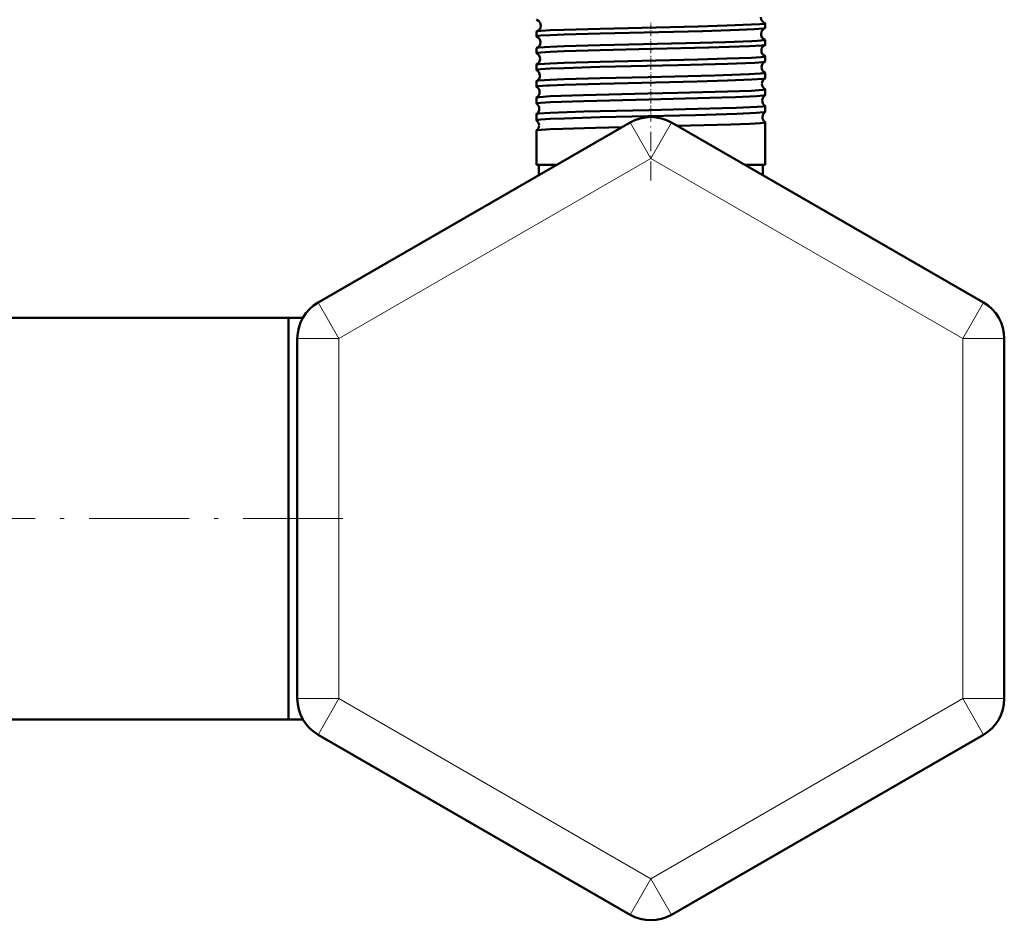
# Model space of a CAD drawing. Extents: x -1438 to 1837, y -1663 to 612.
# Tile 47 of 91: x -567 to -449, y -184 to -75. Entities that reach past the tile are written whole.
import ezdxf

# ---------------------------------------------------------------- set-up
doc = ezdxf.new("R2010")
doc.units = 0
doc.linetypes.add('DASHDOT', pattern=[18.5, 12, -3, 0.5, -3])

msp = doc.modelspace()

# ---------------------------------------------------------------- linework, layer by layer
at = {"color": 7, "linetype": 'DASHDOT', "lineweight": 18, "ltscale": 0.043184}
msp.add_line((-491.55, -77.41), (-491.55, -75.69), dxfattribs=at)
at = {"color": 7, "lineweight": 50}
for p, q in [((-505.31, -77.43), (-505.31, -76.85)), ((-477.79, -76.42), (-477.79, -75.86)), ((-477.79, -78.44), (-477.79, -77.85)), ((-505.31, -79.44), (-505.31, -78.84)), ((-477.79, -80.45), (-477.79, -79.83)), ((-505.31, -81.46), (-505.31, -80.83)), ((-505.31, -83.48), (-505.31, -82.81)), ((-477.79, -82.47), (-477.79, -81.82)), ((-477.79, -84.49), (-477.79, -83.8)), ((-505.31, -85.5), (-505.31, -84.79)), ((-477.79, -86.51), (-477.79, -85.78)), ((-505.31, -87.52), (-505.31, -86.77)), ((-494.05, -87.79), (-531.55, -109.44)), ((-505.31, -92.87), (-505.31, -88.75)), ((-489.05, -87.79), (-451.55, -109.44)), ((-477.79, -92.87), (-477.79, -87.76)), ((-503.63, -92.87), (-505.31, -92.87)), ((-502.85, -92.87), (-505, -92.87)), ((-505, -94.11), (-505, -92.87)), ((-502.85, -92.87), (-503.63, -92.87)), ((-477.79, -92.87), (-480.25, -92.87)), ((-478.1, -92.87), (-480.25, -92.87)), ((-478.1, -94.11), (-478.1, -92.87)), ((-535.1, -111.27), (-580.1, -111.27)), ((-535.1, -111.27), (-535.1, -120.16)), ((-535.1, -111.27), (-535.1, -135.42)), ((-533.38, -111.27), (-535.1, -111.27)), ((-534.05, -157.07), (-534.05, -113.77)), ((-449.05, -113.77), (-449.05, -157.07)), ((-535.1, -120.16), (-535.1, -159.57)), ((-535.1, -135.42), (-535.1, -159.57)), ((-535.1, -159.57), (-580.1, -159.57)), ((-533.38, -159.57), (-535.1, -159.57)), ((-533.38, -159.57), (-535.1, -159.57)), ((-494.05, -183.05), (-531.55, -161.4)), ((-451.55, -161.4), (-489.05, -183.05))]:
    msp.add_line(p, q, dxfattribs=at)
at = {"color": 7, "linetype": 'DASHDOT', "lineweight": 18, "ltscale": 0.043773}
msp.add_line((-491.55, -79.43), (-491.55, -77.68), dxfattribs=at)
at = {"color": 7, "linetype": 'DASHDOT', "lineweight": 18, "ltscale": 0.044538}
msp.add_line((-491.55, -81.45), (-491.55, -79.67), dxfattribs=at)
at = {"color": 7, "linetype": 'DASHDOT', "lineweight": 18, "ltscale": 0.045451}
msp.add_line((-491.55, -83.47), (-491.55, -81.65), dxfattribs=at)
at = {"color": 7, "linetype": 'DASHDOT', "lineweight": 18, "ltscale": 0.046515}
msp.add_line((-491.55, -85.49), (-491.55, -83.63), dxfattribs=at)
at = {"color": 7, "linetype": 'DASHDOT', "lineweight": 18, "ltscale": 0.047738}
msp.add_line((-491.55, -87.52), (-491.55, -85.61), dxfattribs=at)
at = {"color": 7, "linetype": 'DASHDOT', "lineweight": 18, "ltscale": 0.190924}
msp.add_line((-491.55, -94.75), (-491.55, -87.11), dxfattribs=at)
at = {"color": 7, "lineweight": 18}
for p, q in [((-491.55, -92.12), (-494.05, -87.79)), ((-491.55, -92.12), (-489.05, -87.79)), ((-491.55, -92.12), (-529.05, -113.77)), ((-491.55, -92.12), (-454.05, -113.77)), ((-529.05, -113.77), (-531.55, -109.44)), ((-454.05, -113.77), (-451.55, -109.44)), ((-529.05, -113.77), (-534.05, -113.77)), ((-529.05, -157.07), (-529.05, -113.77)), ((-454.05, -113.77), (-454.05, -157.07)), ((-454.05, -113.77), (-449.05, -113.77)), ((-529.05, -157.07), (-534.05, -157.07)), ((-529.05, -157.07), (-531.55, -161.4)), ((-491.55, -178.72), (-529.05, -157.07)), ((-454.05, -157.07), (-491.55, -178.72)), ((-454.05, -157.07), (-451.55, -161.4)), ((-454.05, -157.07), (-449.05, -157.07)), ((-491.55, -178.72), (-494.05, -183.05)), ((-491.55, -178.72), (-489.05, -183.05))]:
    msp.add_line(p, q, dxfattribs=at)
at = {"color": 7, "linetype": 'DASHDOT', "lineweight": 18}
msp.add_line((-528.56, -135.42), (-586.47, -135.42), dxfattribs=at)
at = {"color": 7, "lineweight": 50}
for points in [[(-505.27, -75.44), (-505.06, -75.56), (-504.86, -75.81), (-504.78, -76.12)], [(-478.34, -75.11), (-478.29, -75.4), (-478.1, -75.67), (-477.86, -75.82), (-477.84, -75.83)], [(-505.27, -76.83), (-505.16, -76.8), (-504.74, -76.76), (-503.63, -76.69)], [(-503.63, -76.69), (-501.97, -76.63), (-497.64, -76.5), (-485.86, -76.22), (-482.43, -76.12), (-479.46, -76.01), (-478.43, -75.95), (-477.96, -75.91), (-477.83, -75.88), (-477.8, -75.87), (-477.8, -75.87), (-477.79, -75.86), (-477.79, -75.86)], [(-503.63, -77.27), (-501.97, -77.2), (-497.64, -77.07), (-485.3, -76.78), (-480.94, -76.65), (-479.1, -76.57), (-478.05, -76.49), (-477.82, -76.45)], [(-477.79, -75.86), (-477.79, -75.85), (-477.8, -75.85), (-477.81, -75.84), (-477.84, -75.83)], [(-505.31, -77.43), (-505.31, -77.43), (-505.31, -77.42), (-505.3, -77.42), (-505.29, -77.41), (-505.11, -77.38), (-504.77, -77.34), (-503.63, -77.27)], [(-503.63, -78.68), (-501.97, -78.61), (-497.64, -78.49), (-485.6, -78.2), (-482.58, -78.12), (-479.41, -78), (-478.75, -77.96), (-477.9, -77.89), (-477.83, -77.87), (-477.8, -77.86), (-477.8, -77.85), (-477.79, -77.85), (-477.79, -77.85)], [(-505.31, -79.44), (-505.31, -79.44), (-505.31, -79.44), (-505.3, -79.43), (-505.29, -79.43), (-505.11, -79.39), (-504.77, -79.35), (-503.63, -79.28)], [(-505.28, -78.82), (-505.22, -78.8), (-505, -78.77), (-503.63, -78.68)], [(-503.63, -79.28), (-501.96, -79.22), (-497.63, -79.09), (-492.98, -78.97), (-484.57, -78.77), (-479.69, -78.61), (-478.19, -78.51), (-477.89, -78.48), (-477.82, -78.46)], [(-503.63, -80.67), (-501.97, -80.6), (-497.65, -80.47), (-485.9, -80.2), (-482.4, -80.1), (-479.45, -79.99), (-478.34, -79.92), (-478, -79.89), (-477.82, -79.85), (-477.8, -79.84), (-477.79, -79.84), (-477.79, -79.83)], [(-503.63, -81.3), (-501.97, -81.23), (-497.66, -81.1), (-488.27, -80.88), (-482.35, -80.72), (-479.03, -80.59), (-478.09, -80.52), (-477.87, -80.49), (-477.81, -80.47)], [(-505.31, -81.46), (-505.31, -81.46), (-505.31, -81.45), (-505.3, -81.45), (-505.29, -81.44), (-505.11, -81.41), (-504.77, -81.37), (-503.63, -81.3)], [(-505.29, -80.81), (-505.23, -80.79), (-505.02, -80.76), (-503.63, -80.67)], [(-505.3, -82.8), (-505.24, -82.78), (-505.03, -82.75), (-503.63, -82.65)], [(-503.63, -82.65), (-501.97, -82.59), (-497.64, -82.46), (-491.87, -82.32), (-483.89, -82.13), (-479.72, -81.99), (-478.4, -81.91), (-477.86, -81.85), (-477.81, -81.84), (-477.8, -81.83), (-477.79, -81.82), (-477.79, -81.82), (-477.79, -81.82)], [(-503.63, -83.32), (-501.97, -83.25), (-497.65, -83.12), (-485.98, -82.84), (-482.33, -82.74), (-479.42, -82.63), (-478.08, -82.53), (-477.86, -82.5), (-477.81, -82.48)], [(-505.31, -83.48), (-505.31, -83.48), (-505.31, -83.47), (-505.3, -83.47), (-505.28, -83.46), (-505.08, -83.42), (-504.06, -83.34), (-503.63, -83.32)], [(-503.63, -84.63), (-499.68, -84.5), (-491.92, -84.31), (-488.3, -84.22), (-482.32, -84.06), (-479.44, -83.96), (-478.08, -83.87), (-477.83, -83.83), (-477.8, -83.81), (-477.79, -83.81), (-477.79, -83.8)], [(-505.3, -84.78), (-505.24, -84.76), (-504.95, -84.72), (-503.63, -84.63)], [(-503.63, -85.34), (-499.62, -85.2), (-491.79, -85), (-483.02, -84.78), (-481.36, -84.73), (-478.79, -84.61), (-478.06, -84.55), (-477.85, -84.52), (-477.8, -84.5)], [(-505.31, -85.5), (-505.31, -85.5), (-505.31, -85.49), (-505.3, -85.49), (-505.29, -85.48), (-505.11, -85.44), (-504.77, -85.41), (-503.63, -85.34)], [(-503.63, -86.61), (-499.62, -86.47), (-491.73, -86.28), (-482.97, -86.06), (-481.3, -86.01), (-478.77, -85.9), (-478.05, -85.84), (-477.82, -85.8), (-477.8, -85.79), (-477.79, -85.79), (-477.79, -85.78), (-477.79, -85.78)], [(-505.31, -87.52), (-505.31, -87.52), (-505.31, -87.52), (-505.3, -87.51), (-505.29, -87.5), (-505.11, -87.47), (-504.77, -87.43), (-503.63, -87.36)], [(-505.3, -86.76), (-505.26, -86.74), (-505.05, -86.71), (-503.63, -86.61)], [(-503.63, -87.36), (-501.97, -87.29), (-497.64, -87.16), (-486.19, -86.89), (-481.19, -86.74), (-478.9, -86.64), (-477.97, -86.56), (-477.83, -86.53), (-477.8, -86.52)], [(-505.3, -88.74), (-505.29, -88.73), (-505.26, -88.72), (-504.71, -88.66), (-503.63, -88.59)], [(-503.63, -88.59), (-502.11, -88.53), (-498.18, -88.41), (-494.99, -88.33)], [(-488.38, -88.18), (-481.91, -88.01), (-479.64, -87.93), (-478.36, -87.85), (-477.98, -87.81), (-477.81, -87.78), (-477.8, -87.77), (-477.79, -87.77), (-477.79, -87.76), (-477.79, -87.76)]]:
    msp.add_lwpolyline(points, dxfattribs=at)
for centre, radius, start, end in [((-505.27, -75.39), 0.0497, 212.9899, 266.6499), ((-505.27, -76.88), 0.0493, 93.3331, 146.7017), ((-505.51, -76.14), 0.729, 289.2688, 1.4683), ((-477.57, -77.13), 0.73, 110.3281, 178.5801), ((-477.83, -76.4), 0.0422, 274.9295, 329.9298), ((-505.28, -77.41), 0.0364, 207.3485, 263.4271), ((-505.55, -78.13), 0.731, 0.7039, 68.5498), ((-505.55, -78.14), 0.732, 291.4346, 1.3578), ((-477.57, -77.14), 0.731, 177.8517, 249.6683), ((-477.83, -77.87), 0.0417, 30.3285, 85.2101), ((-505.28, -78.86), 0.0356, 96.4952, 152.54), ((-477.53, -79.13), 0.732, 112.6305, 178.5159), ((-477.53, -79.14), 0.733, 177.9135, 247.3864), ((-477.82, -78.42), 0.0319, 278.2831, 335.12), ((-505.28, -79.43), 0.0283, 202.5325, 259.8668), ((-505.59, -80.13), 0.733, 0.7791, 66.0891), ((-505.59, -80.14), 0.734, 293.882, 1.2991), ((-477.5, -81.13), 0.734, 115.2193, 178.4369), ((-477.82, -79.85), 0.0312, 24.9467, 81.7694), ((-477.82, -80.44), 0.0253, 282.0505, 339.617), ((-505.29, -80.84), 0.0275, 100.1025, 157.4393), ((-505.29, -81.45), 0.0228, 198.2364, 255.9713), ((-505.62, -82.13), 0.735, 0.8409, 63.4363), ((-477.5, -81.14), 0.735, 177.9935, 244.8014), ((-505.29, -82.82), 0.0223, 103.9259, 161.4897), ((-505.62, -82.14), 0.735, 296.5402, 1.2418), ((-477.46, -83.13), 0.735, 117.9529, 178.3925), ((-477.81, -81.83), 0.0246, 20.4216, 77.9906), ((-477.81, -82.46), 0.0209, 286.0976, 343.4988), ((-505.29, -83.47), 0.0192, 194.8125, 251.7203), ((-505.66, -84.13), 0.736, 0.8882, 60.6145), ((-477.46, -83.14), 0.736, 178.0437, 242.0634), ((-477.81, -83.81), 0.0202, 16.6342, 73.9397), ((-505.29, -84.8), 0.0186, 108.1404, 164.9916), ((-505.66, -84.14), 0.736, 299.3516, 1.2089), ((-477.42, -85.13), 0.737, 120.8491, 178.3603), ((-477.42, -85.14), 0.737, 178.0896, 239.1594), ((-477.81, -84.48), 0.0177, 290.3516, 346.673), ((-505.29, -85.5), 0.0165, 191.9035, 247.4548), ((-505.7, -86.13), 0.737, 0.9273, 57.6413), ((-505.7, -86.14), 0.738, 302.3238, 1.1689), ((-477.81, -85.79), 0.0171, 13.4077, 69.6971), ((-505.3, -86.77), 0.0158, 112.5136, 168.073), ((-505.3, -87.52), 0.0145, 189.3133, 242.8736), ((-505.73, -88.13), 0.738, 0.9482, 54.5414), ((-491.55, -92.12), 5, 60, 120), ((-477.39, -87.13), 0.738, 123.884, 178.3248), ((-477.39, -87.14), 0.738, 178.1124, 236.129), ((-477.81, -86.51), 0.0154, 294.8823, 349.4667), ((-505.3, -88.75), 0.0138, 117.0359, 170.5143), ((-505.73, -88.14), 0.738, 305.4326, 1.1357), ((-477.81, -87.76), 0.0148, 10.6799, 65.3769), ((-529.05, -113.77), 5, 120, 180), ((-454.05, -113.77), 5, 0, 60), ((-529.05, -157.07), 5, 180, 240), ((-454.05, -157.07), 5, 300, 360), ((-491.55, -178.72), 5, 240, 300)]:
    msp.add_arc(centre, radius, start, end, dxfattribs=at)

doc.saveas('drawing.dxf')
